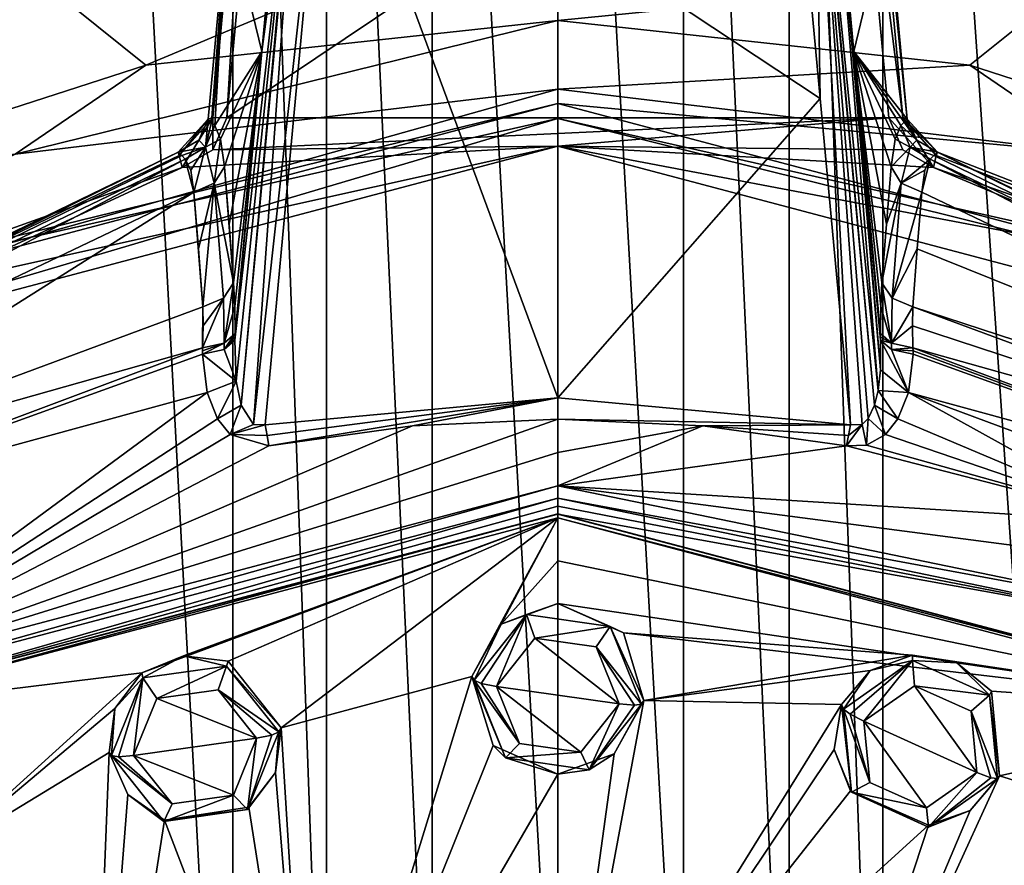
# Model space of a CAD drawing. Header units: metres. Extents: x -28 to 28, y -250 to 28.
# Tile 10 of 92: x -7 to 6, y -212 to -201. Entities that reach past the tile are written whole.
import ezdxf

# ---------------------------------------------------------------- set-up
doc = ezdxf.new("R2010")
doc.units = ezdxf.units.M
doc.layers.add('solid_10661053', color=7, linetype='CONTINUOUS')

msp = doc.modelspace()

# ---------------------------------------------------------------- linework, layer by layer
at = {"layer": 'solid_10661053'}
for points in [[(-7.088817, -200.077789, 180.056473), (-10.849114, -201.473907, 182.141556), (-10.525949, -106.285751, 167.717911)], [(-4.316979, -220.477905, 213.466492), (-7.850322, -154.513596, 203.585968), (-7.661971, -231.714767, 215.125275)], [(-4.316835, -182.994202, 207.864517), (-7.850322, -154.513596, 203.585968), (-4.316979, -220.477905, 213.466492)], [(4.317756, -162.126312, 204.744431), (7.662177, -231.715347, 215.122971), (7.850902, -154.513397, 203.583481)], [(4.317756, -162.126312, 204.744431), (4.317676, -182.994553, 207.86322), (7.662177, -231.715347, 215.122971)], [(-4.316835, -182.994202, 207.864517), (-4.316979, -220.477905, 213.466492), (-3.072014, -217.538681, 213.031876)], [(-3.072062, -185.932037, 208.308228), (-4.316835, -182.994202, 207.864517), (-3.072014, -217.538681, 213.031876)], [(4.317676, -182.994553, 207.86322), (3.072713, -185.932358, 208.307312), (4.317533, -220.478256, 213.465195)], [(4.317676, -182.994553, 207.86322), (4.317533, -220.478256, 213.465195), (7.662177, -231.715347, 215.122971)], [(-3.072062, -185.932037, 208.308228), (-3.072014, -217.538681, 213.031876), (-1.669998, -216.619736, 212.897812)], [(-1.669682, -186.850281, 208.448746), (-3.072062, -185.932037, 208.308228), (-1.669998, -216.619736, 212.897812)], [(3.072713, -185.932358, 208.307312), (1.670698, -186.850281, 208.448212), (3.07276, -217.539017, 213.03096)], [(3.072713, -185.932358, 208.307312), (3.07276, -217.539017, 213.03096), (4.317533, -220.478256, 213.465195)], [(-1.669682, -186.850281, 208.448746), (-1.669998, -216.619736, 212.897812), (0.000294, -216.293839, 212.850311)], [(-1.669682, -186.850281, 208.448746), (0.000294, -216.293839, 212.850311), (0.000406, -187.175751, 208.498596)], [(1.670698, -186.850281, 208.448212), (0.000406, -187.175751, 208.498596), (1.670381, -216.619736, 212.897293)], [(1.670698, -186.850281, 208.448212), (1.670381, -216.619736, 212.897293), (3.07276, -217.539017, 213.03096)], [(0.000406, -187.175751, 208.498596), (0.000294, -216.293839, 212.850311), (1.670381, -216.619736, 212.897293)], [(-4.582387, -202.072128, 174.898026), (-4.067564, -196.518875, 174.067993), (-4.128115, -196.542358, 173.873306)], [(-4.582387, -202.072128, 174.898026), (-4.395931, -202.076569, 174.983978), (-4.067564, -196.518875, 174.067993)], [(-4.582387, -202.072128, 174.898026), (-4.128115, -196.542358, 173.873306), (-4.385573, -199.318985, 174.288269)], [(-4.395931, -202.076569, 174.983978), (-3.881016, -196.523315, 174.154037), (-4.067564, -196.518875, 174.067993)], [(3.881015, -196.523315, 174.154037), (-3.881016, -196.523315, 174.154037), (-4.395931, -202.076569, 174.983978)], [(3.881015, -196.523315, 174.154037), (-4.395931, -202.076569, 174.983978), (4.39593, -202.076569, 174.983978)], [(4.067914, -196.518906, 174.067581), (3.881015, -196.523315, 174.154037), (4.582387, -202.072128, 174.898026)], [(3.881015, -196.523315, 174.154037), (4.39593, -202.076569, 174.983978), (4.582387, -202.072128, 174.898026)], [(4.067914, -196.518906, 174.067581), (4.64303, -202.095612, 174.703232), (4.385572, -199.318985, 174.288269)], [(4.067914, -196.518906, 174.067581), (4.582387, -202.072128, 174.898026), (4.64303, -202.095612, 174.703232)], [(-3.576715, -197.363586, 169.3647), (-3.932236, -201.197815, 169.937729), (-4.385573, -199.318985, 174.288269)], [(-3.424735, -197.422058, 169.067825), (-3.932236, -201.197815, 169.937729), (-3.576715, -197.363586, 169.3647)], [(4.253992, -205.702698, 170.374619), (3.424746, -197.422043, 169.067841), (3.576715, -197.363586, 169.3647)], [(3.932236, -201.197815, 169.937729), (3.576715, -197.363586, 169.3647), (4.385572, -199.318985, 174.288269)], [(4.285846, -205.424896, 170.4328), (3.576715, -197.363586, 169.3647), (3.932236, -201.197815, 169.937729)], [(4.285846, -205.424896, 170.4328), (4.253992, -205.702698, 170.374619), (3.576715, -197.363586, 169.3647)], [(-3.424735, -197.422058, 169.067825), (-4.287757, -205.032028, 170.510757), (-3.932236, -201.197815, 169.937729)], [(-4.272535, -205.575684, 170.401672), (-4.287757, -205.032028, 170.510757), (-3.424735, -197.422058, 169.067825)], [(-4.272535, -205.575684, 170.401672), (-3.424735, -197.422058, 169.067825), (-4.206909, -205.896637, 170.330994)], [(-4.206909, -205.896637, 170.330994), (-3.424735, -197.422058, 169.067825), (-3.412436, -197.424835, 169.056824)], [(-4.206909, -205.896637, 170.330994), (-3.412436, -197.424835, 169.056824), (-4.043349, -206.152267, 170.259171)], [(-4.043349, -206.152267, 170.259171), (-3.412436, -197.424835, 169.056824), (-3.082515, -197.473312, 168.937149)], [(-4.043349, -206.152267, 170.259171), (-3.082515, -197.473312, 168.937149), (-3.887699, -206.157043, 170.23494)], [(0, -205.7966, 170.181076), (-3.887699, -206.157043, 170.23494), (-3.082515, -197.473312, 168.937149)], [(3.485564, -201.820114, 169.586792), (0, -205.7966, 170.181076), (-3.082515, -197.473312, 168.937149)], [(3.082515, -197.473312, 168.937149), (3.485564, -201.820114, 169.586792), (-3.082515, -197.473312, 168.937149)], [(3.412436, -197.424835, 169.056824), (3.485564, -201.820114, 169.586792), (3.082515, -197.473312, 168.937149)], [(4.206936, -205.896515, 170.331009), (3.412436, -197.424835, 169.056824), (3.424746, -197.422043, 169.067841)], [(3.412436, -197.424835, 169.056824), (3.8877, -206.157043, 170.23494), (3.485564, -201.820114, 169.586792)], [(4.043891, -206.151962, 170.259308), (3.8877, -206.157043, 170.23494), (3.412436, -197.424835, 169.056824)], [(4.124547, -206.072769, 170.28595), (4.043891, -206.151962, 170.259308), (3.412436, -197.424835, 169.056824)], [(4.206936, -205.896515, 170.331009), (4.124547, -206.072769, 170.28595), (3.412436, -197.424835, 169.056824)], [(4.253992, -205.702698, 170.374619), (4.206936, -205.896515, 170.331009), (3.424746, -197.422043, 169.067841)], [(-5.473919, -201.377792, 179.006866), (-7.088817, -200.077789, 180.056473), (0.000004, -199.084442, 178.581223)], [(-5.473919, -201.377792, 179.006866), (0.000004, -199.084442, 178.581223), (0.000001, -200.784317, 178.161392)], [(0.000001, -200.784317, 178.161392), (0.000004, -199.084442, 178.581223), (7.089748, -200.078171, 180.056885)], [(-4.600203, -202.136993, 174.365036), (-4.64303, -202.095612, 174.703247), (-4.385573, -199.318985, 174.288269)], [(-4.582387, -202.072128, 174.898026), (-4.385573, -199.318985, 174.288269), (-4.64303, -202.095612, 174.703247)], [(-4.600203, -202.136993, 174.365036), (-4.385573, -199.318985, 174.288269), (-4.55714, -202.178513, 174.025024)], [(-3.932236, -201.197815, 169.937729), (-4.55714, -202.178513, 174.025024), (-4.385573, -199.318985, 174.288269)], [(3.932236, -201.197815, 169.937729), (4.385572, -199.318985, 174.288269), (4.64303, -202.095612, 174.703232)], [(-10.419688, -202.9758, 181.317551), (-10.849114, -201.473907, 182.141556), (-7.088817, -200.077789, 180.056473)], [(-5.473919, -201.377792, 179.006866), (-10.419688, -202.9758, 181.317551), (-7.088817, -200.077789, 180.056473)], [(5.473251, -201.37767, 179.006622), (0.000001, -200.784317, 178.161392), (7.089748, -200.078171, 180.056885)], [(10.419362, -202.975647, 181.317352), (5.473251, -201.37767, 179.006622), (7.089748, -200.078171, 180.056885)], [(-7.206591, -202.561935, 178.270538), (0.000001, -200.784317, 178.161392), (0, -201.696091, 176.66629)], [(-7.206591, -202.561935, 178.270538), (-5.473919, -201.377792, 179.006866), (0.000001, -200.784317, 178.161392)], [(5.473251, -201.37767, 179.006622), (0, -201.696091, 176.66629), (0.000001, -200.784317, 178.161392)], [(-3.932236, -201.197815, 169.937729), (-4.479752, -202.362244, 173.355621), (-4.55714, -202.178513, 174.025024)], [(-3.932236, -201.197815, 169.937729), (-4.427001, -202.729828, 172.769714), (-4.479752, -202.362244, 173.355621)], [(-3.932236, -201.197815, 169.937729), (-4.36448, -203.489044, 171.902252), (-4.427001, -202.729828, 172.769714)], [(-3.932236, -201.197815, 169.937729), (-4.306392, -204.270416, 171.055618), (-4.36448, -203.489044, 171.902252)], [(-3.932236, -201.197815, 169.937729), (-4.291461, -204.583069, 170.778229), (-4.306392, -204.270416, 171.055618)], [(-3.932236, -201.197815, 169.937729), (-4.287388, -204.943832, 170.555206), (-4.291461, -204.583069, 170.778229)], [(-3.932236, -201.197815, 169.937729), (-4.287757, -205.032028, 170.510757), (-4.287568, -204.988113, 170.532837)], [(-3.932236, -201.197815, 169.937729), (-4.287568, -204.988113, 170.532837), (-4.287388, -204.943832, 170.555206)], [(3.932236, -201.197815, 169.937729), (4.306387, -204.270416, 171.055588), (4.291447, -204.583588, 170.777832)], [(3.932236, -201.197815, 169.937729), (4.364499, -203.488815, 171.902512), (4.306387, -204.270416, 171.055588)], [(3.932236, -201.197815, 169.937729), (4.291447, -204.583588, 170.777832), (4.287393, -204.943848, 170.555237)], [(3.932236, -201.197815, 169.937729), (4.287393, -204.943848, 170.555237), (4.287565, -204.987625, 170.533096)], [(3.932236, -201.197815, 169.937729), (4.427002, -202.729828, 172.76973), (4.364499, -203.488815, 171.902512)], [(3.932236, -201.197815, 169.937729), (4.479736, -202.362305, 173.355484), (4.427002, -202.729828, 172.76973)], [(3.932236, -201.197815, 169.937729), (4.55714, -202.178513, 174.025024), (4.479736, -202.362305, 173.355484)], [(3.932236, -201.197815, 169.937729), (4.64303, -202.095612, 174.703232), (4.600203, -202.136993, 174.365036)], [(4.600203, -202.136993, 174.365036), (4.55714, -202.178513, 174.025024), (3.932236, -201.197815, 169.937729)], [(3.932236, -201.197815, 169.937729), (4.287565, -204.987625, 170.533096), (4.287757, -205.032028, 170.510757)], [(4.285846, -205.424896, 170.4328), (3.932236, -201.197815, 169.937729), (4.287757, -205.032028, 170.510757)], [(-7.206591, -202.561935, 178.270538), (-10.419688, -202.9758, 181.317551), (-5.473919, -201.377792, 179.006866)], [(5.473251, -201.37767, 179.006622), (7.206366, -202.561874, 178.270462), (0, -201.696091, 176.66629)], [(10.419362, -202.975647, 181.317352), (7.206366, -202.561874, 178.270462), (5.473251, -201.37767, 179.006622)], [(0, -201.696091, 176.66629), (0, -201.887634, 175.456879), (-12.002163, -205.068283, 175.932236)], [(-7.206591, -202.561935, 178.270538), (0, -201.696091, 176.66629), (-12.002163, -205.068283, 175.932236)], [(7.206366, -202.561874, 178.270462), (0, -201.887634, 175.456879), (0, -201.696091, 176.66629)], [(-12.002163, -205.068283, 175.932236), (0, -201.887634, 175.456879), (-10.350883, -204.422394, 175.481079)], [(0, -201.887634, 175.456879), (0, -202.085831, 175.131882), (-10.350883, -204.422394, 175.481079)], [(3.485564, -201.820114, 169.586792), (3.8877, -206.157043, 170.23494), (0, -205.7966, 170.181076)], [(12.002163, -205.068283, 175.932236), (0, -202.085831, 175.131882), (0, -201.887634, 175.456879)], [(7.206366, -202.561874, 178.270462), (12.002163, -205.068283, 175.932236), (0, -201.887634, 175.456879)], [(-5.028262, -202.576859, 174.984711), (-4.582387, -202.072128, 174.898026), (-4.64303, -202.095612, 174.703247)], [(-4.991112, -202.736969, 175.082672), (-4.582387, -202.072128, 174.898026), (-5.028262, -202.576859, 174.984711)], [(-4.58251, -202.50148, 175.047485), (-4.582387, -202.072128, 174.898026), (-4.991112, -202.736969, 175.082672)], [(-4.58251, -202.50148, 175.047485), (-4.395931, -202.076569, 174.983978), (-4.582387, -202.072128, 174.898026)], [(4.991112, -202.736969, 175.082672), (4.582387, -202.072128, 174.898026), (4.39593, -202.076569, 174.983978)], [(5.04365, -202.532196, 174.799286), (4.64303, -202.095612, 174.703232), (4.582387, -202.072128, 174.898026)], [(5.028262, -202.576859, 174.984711), (5.04365, -202.532196, 174.799286), (4.582387, -202.072128, 174.898026)], [(4.991112, -202.736969, 175.082672), (5.028262, -202.576859, 174.984711), (4.582387, -202.072128, 174.898026)], [(0, -202.085831, 175.131882), (0, -202.455383, 175.040588), (-11.751479, -205.569382, 175.505981)], [(-10.350883, -204.422394, 175.481079), (0, -202.085831, 175.131882), (-11.751479, -205.569382, 175.505981)], [(-5.028262, -202.576859, 174.984711), (-4.64303, -202.095612, 174.703247), (-5.04365, -202.532196, 174.799286)], [(-4.768147, -202.376755, 174.756821), (-5.04365, -202.532196, 174.799286), (-4.64303, -202.095612, 174.703247)], [(-4.768147, -202.376755, 174.756821), (-4.64303, -202.095612, 174.703247), (-4.679848, -202.465942, 174.044693)], [(-4.600203, -202.136993, 174.365036), (-4.679848, -202.465942, 174.044693), (-4.64303, -202.095612, 174.703247)], [(-4.600203, -202.136993, 174.365036), (-4.55714, -202.178513, 174.025024), (-4.679848, -202.465942, 174.044693)], [(-4.679848, -202.465942, 174.044693), (-4.55714, -202.178513, 174.025024), (-4.479752, -202.362244, 173.355621)], [(-4.58251, -202.50148, 175.047485), (0, -202.455383, 175.040588), (4.39593, -202.076569, 174.983978)], [(-4.58251, -202.50148, 175.047485), (4.39593, -202.076569, 174.983978), (-4.395931, -202.076569, 174.983978)], [(4.582425, -202.501389, 175.04747), (4.39593, -202.076569, 174.983978), (0, -202.455383, 175.040588)], [(10.350883, -204.422394, 175.481079), (0, -202.455383, 175.040588), (0, -202.085831, 175.131882)], [(12.002163, -205.068283, 175.932236), (10.350883, -204.422394, 175.481079), (0, -202.085831, 175.131882)], [(4.582425, -202.501389, 175.04747), (4.991112, -202.736969, 175.082672), (4.39593, -202.076569, 174.983978)], [(4.479736, -202.362305, 173.355484), (4.55714, -202.178513, 174.025024), (4.679828, -202.465942, 174.044693)], [(4.767986, -202.376572, 174.75679), (4.55714, -202.178513, 174.025024), (4.600203, -202.136993, 174.365036)], [(4.767986, -202.376572, 174.75679), (4.679828, -202.465942, 174.044693), (4.55714, -202.178513, 174.025024)], [(4.767986, -202.376572, 174.75679), (4.600203, -202.136993, 174.365036), (4.64303, -202.095612, 174.703232)], [(4.767986, -202.376572, 174.75679), (4.64303, -202.095612, 174.703232), (5.04365, -202.532196, 174.799286)], [(-11.041023, -204.904968, 175.406677), (-11.751479, -205.569382, 175.505981), (0, -202.455383, 175.040588)], [(-11.041023, -204.904968, 175.406677), (0, -202.455383, 175.040588), (-4.991112, -202.736969, 175.082672)], [(-4.768147, -202.376755, 174.756821), (-4.679848, -202.465942, 174.044693), (-5.04365, -202.532196, 174.799286)], [(-4.58251, -202.50148, 175.047485), (-4.991112, -202.736969, 175.082672), (0, -202.455383, 175.040588)], [(-4.679848, -202.465942, 174.044693), (-4.479752, -202.362244, 173.355621), (-4.562531, -202.945663, 172.943649)], [(-4.479752, -202.362244, 173.355621), (-4.427001, -202.729828, 172.769714), (-4.562531, -202.945663, 172.943649)], [(10.350883, -204.422394, 175.481079), (11.75148, -205.569382, 175.505981), (0, -202.455383, 175.040588)], [(4.991112, -202.736969, 175.082672), (0, -202.455383, 175.040588), (11.75148, -205.569382, 175.505981)], [(4.582425, -202.501389, 175.04747), (0, -202.455383, 175.040588), (4.991112, -202.736969, 175.082672)], [(4.479736, -202.362305, 173.355484), (4.679828, -202.465942, 174.044693), (4.427002, -202.729828, 172.76973)], [(4.767986, -202.376572, 174.75679), (5.04365, -202.532196, 174.799286), (4.679828, -202.465942, 174.044693)], [(-15.461974, -207.584549, 175.554367), (-5.04365, -202.532196, 174.799286), (-15.396385, -207.644562, 174.780319)], [(-5.028262, -202.576859, 174.984711), (-5.04365, -202.532196, 174.799286), (-15.461974, -207.584549, 175.554367)], [(-4.991112, -202.736969, 175.082672), (-5.028262, -202.576859, 174.984711), (-15.461974, -207.584549, 175.554367)], [(-5.04365, -202.532196, 174.799286), (-4.995838, -202.579468, 174.413773), (-15.396385, -207.644562, 174.780319)], [(-4.995838, -202.579468, 174.413773), (-4.948251, -202.626572, 174.03038), (-15.396385, -207.644562, 174.780319)], [(-4.995838, -202.579468, 174.413773), (-5.04365, -202.532196, 174.799286), (-4.679848, -202.465942, 174.044693)], [(-4.679848, -202.465942, 174.044693), (-4.948251, -202.626572, 174.03038), (-4.995838, -202.579468, 174.413773)], [(-4.679848, -202.465942, 174.044693), (-4.875924, -202.771667, 173.493973), (-4.948251, -202.626572, 174.03038)], [(-4.679848, -202.465942, 174.044693), (-4.834646, -203.065674, 173.025833), (-4.875924, -202.771667, 173.493973)], [(-4.679848, -202.465942, 174.044693), (-4.562531, -202.945663, 172.943649), (-4.834646, -203.065674, 173.025833)], [(4.679828, -202.465942, 174.044693), (4.562531, -202.945663, 172.943649), (4.427002, -202.729828, 172.76973)], [(4.679828, -202.465942, 174.044693), (4.948251, -202.626572, 174.03038), (4.562531, -202.945663, 172.943649)], [(4.679828, -202.465942, 174.044693), (5.04365, -202.532196, 174.799286), (4.995838, -202.579468, 174.413773)], [(4.995838, -202.579468, 174.413773), (4.948251, -202.626572, 174.03038), (4.679828, -202.465942, 174.044693)], [(4.995838, -202.579468, 174.413773), (15.399722, -207.647324, 174.780731), (4.948251, -202.626572, 174.03038)], [(10.811853, -204.787521, 175.38913), (5.028262, -202.576859, 174.984711), (4.991112, -202.736969, 175.082672)], [(4.995838, -202.579468, 174.413773), (5.04365, -202.532196, 174.799286), (15.399722, -207.647324, 174.780731)], [(10.811853, -204.787521, 175.38913), (5.04365, -202.532196, 174.799286), (5.028262, -202.576859, 174.984711)], [(15.461974, -207.584549, 175.554367), (15.399722, -207.647324, 174.780731), (5.04365, -202.532196, 174.799286)], [(10.811853, -204.787521, 175.38913), (15.461974, -207.584549, 175.554367), (5.04365, -202.532196, 174.799286)], [(-15.396385, -207.644562, 174.780319), (-4.948251, -202.626572, 174.03038), (-15.168591, -208.003326, 173.763779)], [(-4.948251, -202.626572, 174.03038), (-4.834646, -203.065674, 173.025833), (-15.168591, -208.003326, 173.763779)], [(-4.948251, -202.626572, 174.03038), (-4.875924, -202.771667, 173.493973), (-4.834646, -203.065674, 173.025833)], [(4.87591, -202.771729, 173.493851), (4.562531, -202.945663, 172.943649), (4.948251, -202.626572, 174.03038)], [(4.948251, -202.626572, 174.03038), (15.175233, -208.008789, 173.764603), (4.834646, -203.065674, 173.025833)], [(4.87591, -202.771729, 173.493851), (4.948251, -202.626572, 174.03038), (4.834646, -203.065674, 173.025833)], [(15.399722, -207.647324, 174.780731), (15.175233, -208.008789, 173.764603), (4.948251, -202.626572, 174.03038)], [(-11.041023, -204.904968, 175.406677), (-4.991112, -202.736969, 175.082672), (-15.461974, -207.584549, 175.554367)], [(-4.562531, -202.945663, 172.943649), (-4.427001, -202.729828, 172.769714), (-4.306392, -204.270416, 171.055618)], [(-4.427001, -202.729828, 172.769714), (-4.36448, -203.489044, 171.902252), (-4.306392, -204.270416, 171.055618)], [(4.364499, -203.488815, 171.902512), (4.427002, -202.729828, 172.76973), (4.562531, -202.945663, 172.943649)], [(4.87591, -202.771729, 173.493851), (4.834646, -203.065674, 173.025833), (4.562531, -202.945663, 172.943649)], [(10.811853, -204.787521, 175.38913), (4.991112, -202.736969, 175.082672), (11.75148, -205.569382, 175.505981)], [(-4.562531, -202.945663, 172.943649), (-4.772362, -203.816544, 172.16777), (-4.834646, -203.065674, 173.025833)], [(-4.562531, -202.945663, 172.943649), (-4.714407, -204.589218, 171.33046), (-4.772362, -203.816544, 172.16777)], [(-4.562531, -202.945663, 172.943649), (-4.442393, -204.475555, 171.240921), (-4.714407, -204.589218, 171.33046)], [(-4.562531, -202.945663, 172.943649), (-4.306392, -204.270416, 171.055618), (-4.442393, -204.475555, 171.240921)], [(4.562531, -202.945663, 172.943649), (4.442371, -204.47554, 171.240906), (4.306387, -204.270416, 171.055588)], [(4.364499, -203.488815, 171.902512), (4.562531, -202.945663, 172.943649), (4.306387, -204.270416, 171.055588)], [(4.562531, -202.945663, 172.943649), (4.834646, -203.065674, 173.025833), (4.442371, -204.47554, 171.240906)], [(-10.864888, -206.868378, 171.671082), (-15.168591, -208.003326, 173.763779), (-4.834646, -203.065674, 173.025833)], [(-10.864888, -206.868378, 171.671082), (-4.834646, -203.065674, 173.025833), (-4.714407, -204.589218, 171.33046)], [(-4.834646, -203.065674, 173.025833), (-4.772362, -203.816544, 172.16777), (-4.714407, -204.589218, 171.33046)], [(4.442371, -204.47554, 171.240906), (4.834646, -203.065674, 173.025833), (4.772361, -203.816559, 172.167755)], [(4.772361, -203.816559, 172.167755), (4.834646, -203.065674, 173.025833), (15.175233, -208.008789, 173.764603)], [(4.442371, -204.47554, 171.240906), (4.772361, -203.816559, 172.167755), (4.714408, -204.589218, 171.33046)], [(4.714408, -204.589218, 171.33046), (4.772361, -203.816559, 172.167755), (15.175233, -208.008789, 173.764603)], [(-4.432642, -205.07074, 170.807236), (-4.442393, -204.475555, 171.240921), (-4.306392, -204.270416, 171.055618)], [(-4.291461, -204.583069, 170.778229), (-4.432642, -205.07074, 170.807236), (-4.306392, -204.270416, 171.055618)], [(4.432636, -205.070724, 170.807236), (4.291447, -204.583588, 170.777832), (4.306387, -204.270416, 171.055588)], [(4.432636, -205.070724, 170.807236), (4.306387, -204.270416, 171.055588), (4.442371, -204.47554, 171.240906)], [(-4.432642, -205.07074, 170.807236), (-4.718494, -205.13208, 170.930756), (-4.442393, -204.475555, 171.240921)], [(-4.709955, -204.8405, 171.1091), (-4.442393, -204.475555, 171.240921), (-4.718494, -205.13208, 170.930756)], [(-4.709955, -204.8405, 171.1091), (-4.714407, -204.589218, 171.33046), (-4.442393, -204.475555, 171.240921)], [(4.432636, -205.070724, 170.807236), (4.442371, -204.47554, 171.240906), (4.714408, -204.589218, 171.33046)], [(-4.718494, -205.13208, 170.930756), (-10.864888, -206.868378, 171.671082), (-4.714407, -204.589218, 171.33046)], [(-4.709955, -204.8405, 171.1091), (-4.718494, -205.13208, 170.930756), (-4.714407, -204.589218, 171.33046)], [(-4.291461, -204.583069, 170.778229), (-4.287388, -204.943832, 170.555206), (-4.432642, -205.07074, 170.807236)], [(4.432636, -205.070724, 170.807236), (4.287393, -204.943848, 170.555237), (4.291447, -204.583588, 170.777832)], [(4.432636, -205.070724, 170.807236), (4.714408, -204.589218, 171.33046), (4.709955, -204.8405, 171.1091)], [(4.709955, -204.8405, 171.1091), (4.714408, -204.589218, 171.33046), (10.837114, -206.853195, 171.668808)], [(10.837114, -206.853195, 171.668808), (4.714408, -204.589218, 171.33046), (15.175233, -208.008789, 173.764603)], [(-4.433017, -205.158157, 170.763184), (-4.432642, -205.07074, 170.807236), (-4.287388, -204.943832, 170.555206)], [(-4.433017, -205.158157, 170.763184), (-4.287388, -204.943832, 170.555206), (-4.287568, -204.988113, 170.532837)], [(4.287565, -204.987625, 170.533096), (4.287393, -204.943848, 170.555237), (4.432636, -205.070724, 170.807236)], [(4.432636, -205.070724, 170.807236), (4.709955, -204.8405, 171.1091), (4.718494, -205.13208, 170.930756)], [(4.718494, -205.13208, 170.930756), (4.709955, -204.8405, 171.1091), (10.837114, -206.853195, 171.668808)], [(-4.719082, -205.219254, 170.886841), (-4.432642, -205.07074, 170.807236), (-4.433017, -205.158157, 170.763184)], [(-4.718651, -205.174744, 170.90921), (-4.432642, -205.07074, 170.807236), (-4.719082, -205.219254, 170.886841)], [(-4.718651, -205.174744, 170.90921), (-4.718494, -205.13208, 170.930756), (-4.432642, -205.07074, 170.807236)], [(-4.433017, -205.158157, 170.763184), (-4.287568, -204.988113, 170.532837), (-4.287757, -205.032028, 170.510757)], [(-4.433017, -205.158157, 170.763184), (-4.287757, -205.032028, 170.510757), (-4.272535, -205.575684, 170.401672)], [(4.285846, -205.424896, 170.4328), (4.287757, -205.032028, 170.510757), (4.659072, -205.72818, 170.627792)], [(4.287757, -205.032028, 170.510757), (4.287565, -204.987625, 170.533096), (4.432636, -205.070724, 170.807236)], [(4.433017, -205.158157, 170.763184), (4.287757, -205.032028, 170.510757), (4.432636, -205.070724, 170.807236)], [(4.433017, -205.158157, 170.763184), (4.659072, -205.72818, 170.627792), (4.287757, -205.032028, 170.510757)], [(4.433017, -205.158157, 170.763184), (4.432636, -205.070724, 170.807236), (4.718494, -205.13208, 170.930756)], [(-10.704821, -207.377991, 171.266403), (-10.864888, -206.868378, 171.671082), (-4.718494, -205.13208, 170.930756)], [(-4.719082, -205.219254, 170.886841), (-10.704821, -207.377991, 171.266403), (-4.718494, -205.13208, 170.930756)], [(-4.718651, -205.174744, 170.90921), (-4.719082, -205.219254, 170.886841), (-4.718494, -205.13208, 170.930756)], [(-4.719082, -205.219254, 170.886841), (-4.433017, -205.158157, 170.763184), (-4.272535, -205.575684, 170.401672)], [(4.433017, -205.158157, 170.763184), (4.718494, -205.13208, 170.930756), (4.718655, -205.175705, 170.908722)], [(4.433017, -205.158157, 170.763184), (4.718655, -205.175705, 170.908722), (4.719082, -205.219254, 170.886841)], [(4.433017, -205.158157, 170.763184), (4.719082, -205.219254, 170.886841), (4.659072, -205.72818, 170.627792)], [(10.704909, -207.378036, 171.266403), (4.718494, -205.13208, 170.930756), (10.837114, -206.853195, 171.668808)], [(4.718655, -205.175705, 170.908722), (4.718494, -205.13208, 170.930756), (10.704909, -207.378036, 171.266403)], [(4.719082, -205.219254, 170.886841), (4.718655, -205.175705, 170.908722), (10.704909, -207.378036, 171.266403)], [(-4.659352, -205.727097, 170.628357), (-10.704821, -207.377991, 171.266403), (-4.719082, -205.219254, 170.886841)], [(-4.659352, -205.727097, 170.628357), (-4.719082, -205.219254, 170.886841), (-4.272535, -205.575684, 170.401672)], [(4.659072, -205.72818, 170.627792), (4.719082, -205.219254, 170.886841), (10.704909, -207.378036, 171.266403)], [(4.285846, -205.424896, 170.4328), (4.659072, -205.72818, 170.627792), (4.253992, -205.702698, 170.374619)], [(-4.518836, -206.077438, 170.442719), (-4.659352, -205.727097, 170.628357), (-4.272535, -205.575684, 170.401672)], [(-4.518836, -206.077438, 170.442719), (-4.272535, -205.575684, 170.401672), (-4.206909, -205.896637, 170.330994)], [(-9.91052, -209.595474, 170.136902), (-10.704821, -207.377991, 171.266403), (-4.659352, -205.727097, 170.628357)], [(-9.91052, -209.595474, 170.136902), (-4.659352, -205.727097, 170.628357), (-4.518836, -206.077438, 170.442719)], [(4.253992, -205.702698, 170.374619), (4.519106, -206.076965, 170.442963), (4.206936, -205.896515, 170.331009)], [(4.253992, -205.702698, 170.374619), (4.659072, -205.72818, 170.627792), (4.519106, -206.076965, 170.442963)], [(7.774117, -207.456177, 170.41893), (4.519106, -206.076965, 170.442963), (4.659072, -205.72818, 170.627792)], [(7.958517, -206.955658, 170.680099), (4.659072, -205.72818, 170.627792), (10.704909, -207.378036, 171.266403)], [(7.958517, -206.955658, 170.680099), (7.774117, -207.456177, 170.41893), (4.659072, -205.72818, 170.627792)], [(-3.861063, -206.299423, 170.235016), (-3.887699, -206.157043, 170.23494), (0, -205.7966, 170.181076)], [(-3.836663, -206.43605, 170.193573), (-3.861063, -206.299423, 170.235016), (0, -205.7966, 170.181076)], [(-1.927869, -206.169571, 170.153748), (-3.836663, -206.43605, 170.193573), (0, -205.7966, 170.181076)], [(0, -206.080338, 170.140411), (-1.927869, -206.169571, 170.153748), (0, -205.7966, 170.181076)], [(0, -206.080338, 170.140411), (0, -205.7966, 170.181076), (3.8877, -206.157043, 170.23494)], [(-4.353871, -206.284836, 170.324875), (-4.518836, -206.077438, 170.442719), (-4.206909, -205.896637, 170.330994)], [(-4.353871, -206.284836, 170.324875), (-4.206909, -205.896637, 170.330994), (-4.043349, -206.152267, 170.259171)], [(4.206936, -205.896515, 170.331009), (4.35411, -206.284592, 170.325027), (4.124547, -206.072769, 170.28595)], [(4.206936, -205.896515, 170.331009), (4.519106, -206.076965, 170.442963), (4.35411, -206.284592, 170.325027)], [(-9.91052, -209.595474, 170.136902), (-4.518836, -206.077438, 170.442719), (-4.353871, -206.284836, 170.324875)], [(-9.91052, -209.595474, 170.136902), (-1.927869, -206.169571, 170.153748), (0, -206.080338, 170.140411)], [(-0.000182, -206.523529, 169.93927), (-9.91052, -209.595474, 170.136902), (0, -206.080338, 170.140411)], [(-0.000182, -206.523529, 169.93927), (0, -206.080338, 170.140411), (1.927867, -206.169571, 170.153748)], [(1.927867, -206.169571, 170.153748), (0, -206.080338, 170.140411), (3.8877, -206.157043, 170.23494)], [(4.124547, -206.072769, 170.28595), (4.101783, -206.427017, 170.228577), (4.043891, -206.151962, 170.259308)], [(4.124547, -206.072769, 170.28595), (4.35411, -206.284592, 170.325027), (4.101783, -206.427017, 170.228577)], [(7.774117, -207.456177, 170.41893), (4.35411, -206.284592, 170.325027), (4.519106, -206.076965, 170.442963)], [(-9.91052, -209.595474, 170.136902), (-3.836663, -206.43605, 170.193573), (-1.927869, -206.169571, 170.153748)], [(-4.353871, -206.284836, 170.324875), (-4.043349, -206.152267, 170.259171), (-3.887699, -206.157043, 170.23494)], [(-4.353871, -206.284836, 170.324875), (-3.887699, -206.157043, 170.23494), (-3.861063, -206.299423, 170.235016)], [(-0.000182, -206.523529, 169.93927), (1.927867, -206.169571, 170.153748), (-0.000178, -206.969452, 169.744415)], [(-0.000178, -206.969452, 169.744415), (1.927867, -206.169571, 170.153748), (3.836663, -206.43605, 170.193573)], [(3.861063, -206.299423, 170.235016), (1.927867, -206.169571, 170.153748), (3.8877, -206.157043, 170.23494)], [(3.861063, -206.299423, 170.235016), (3.836663, -206.43605, 170.193573), (1.927867, -206.169571, 170.153748)], [(4.043891, -206.151962, 170.259308), (3.836663, -206.43605, 170.193573), (3.861063, -206.299423, 170.235016)], [(4.043891, -206.151962, 170.259308), (4.101783, -206.427017, 170.228577), (3.836663, -206.43605, 170.193573)], [(4.043891, -206.151962, 170.259308), (3.861063, -206.299423, 170.235016), (3.8877, -206.157043, 170.23494)], [(-9.91052, -209.595474, 170.136902), (-4.353871, -206.284836, 170.324875), (-3.836663, -206.43605, 170.193573)], [(-4.353871, -206.284836, 170.324875), (-3.861063, -206.299423, 170.235016), (-3.836663, -206.43605, 170.193573)], [(7.774117, -207.456177, 170.41893), (4.101783, -206.427017, 170.228577), (4.35411, -206.284592, 170.325027)], [(7.774117, -207.456177, 170.41893), (-0.000178, -206.969452, 169.744415), (3.836663, -206.43605, 170.193573)], [(7.774117, -207.456177, 170.41893), (3.836663, -206.43605, 170.193573), (4.101783, -206.427017, 170.228577)], [(-0.000182, -206.523529, 169.93927), (-0.000178, -206.969452, 169.744415), (-9.91052, -209.595474, 170.136902)], [(-9.831043, -209.737167, 170.112823), (-9.91052, -209.595474, 170.136902), (-0.000178, -206.969452, 169.744415)], [(0, -207.132294, 169.723526), (-9.831043, -209.737167, 170.112823), (-0.000178, -206.969452, 169.744415)], [(7.906024, -208.596176, 169.987564), (0, -207.132294, 169.723526), (-0.000178, -206.969452, 169.744415)], [(7.587656, -207.960449, 170.166977), (7.906024, -208.596176, 169.987564), (-0.000178, -206.969452, 169.744415)], [(7.774117, -207.456177, 170.41893), (7.587656, -207.960449, 170.166977), (-0.000178, -206.969452, 169.744415)], [(-9.724553, -209.921494, 170.141022), (-9.831043, -209.737167, 170.112823), (0, -207.132294, 169.723526)], [(-0.000176, -207.23851, 169.739624), (-9.724553, -209.921494, 170.141022), (0, -207.132294, 169.723526)], [(-0.000176, -207.23851, 169.739624), (0, -207.132294, 169.723526), (7.911105, -208.775543, 169.969101)], [(7.906024, -208.596176, 169.987564), (7.911105, -208.775543, 169.969101), (0, -207.132294, 169.723526)], [(-0.000176, -207.23851, 169.739624), (0, -207.344559, 169.755905), (-9.724553, -209.921494, 170.141022)], [(-0.000176, -207.23851, 169.739624), (7.911105, -208.775543, 169.969101), (0, -207.344559, 169.755905)], [(-9.724941, -209.917847, 170.166885), (0, -207.344559, 169.755905), (0, -207.340698, 169.781723)], [(-9.70011, -209.964737, 170.14679), (-9.724941, -209.917847, 170.166885), (0, -207.340698, 169.781723)], [(-9.724941, -209.917847, 170.166885), (-9.724553, -209.921494, 170.141022), (0, -207.344559, 169.755905)], [(-9.70011, -209.964737, 170.14679), (0, -207.340698, 169.781723), (-0.000175, -207.394165, 169.762589)], [(-5.524297, -209.454224, 170.090149), (-9.70011, -209.964737, 170.14679), (-0.000175, -207.394165, 169.762589)], [(-4.97346, -209.22464, 170.054199), (-5.524297, -209.454224, 170.090149), (-0.000175, -207.394165, 169.762589)], [(-4.380187, -209.297928, 170.071274), (-4.97346, -209.22464, 170.054199), (-0.000175, -207.394165, 169.762589)], [(-4.380187, -209.297928, 170.071274), (-0.000175, -207.394165, 169.762589), (-3.67524, -210.182114, 170.242722)], [(-3.67524, -210.182114, 170.242722), (-0.000175, -207.394165, 169.762589), (-1.140094, -209.499481, 170.126343)], [(-0.000175, -207.394165, 169.762589), (-0.752527, -208.805267, 169.998444), (-1.140094, -209.499481, 170.126343)], [(-0.000175, -207.394165, 169.762589), (-0.000169, -207.962189, 169.853577), (-0.752527, -208.805267, 169.998444)], [(-0.000175, -207.394165, 169.762589), (0, -207.340698, 169.781723), (9.724941, -209.917847, 170.166885)], [(9.70011, -209.964737, 170.14679), (-0.000175, -207.394165, 169.762589), (9.724941, -209.917847, 170.166885)], [(9.70011, -209.964737, 170.14679), (-0.000169, -207.962189, 169.853577), (-0.000175, -207.394165, 169.762589)], [(0, -207.340698, 169.781723), (0, -207.344559, 169.755905), (9.724553, -209.921494, 170.141022)], [(9.724941, -209.917847, 170.166885), (0, -207.340698, 169.781723), (9.724553, -209.921494, 170.141022)], [(9.724553, -209.921494, 170.141022), (0, -207.344559, 169.755905), (7.911105, -208.775543, 169.969101)], [(-0.000169, -207.962189, 169.853577), (0, -208.529236, 169.949966), (-0.752527, -208.805267, 169.998444)], [(9.70011, -209.964737, 170.14679), (0, -208.529236, 169.949966), (-0.000169, -207.962189, 169.853577)], [(-0.417191, -208.677689, 169.675217), (-0.752527, -208.805267, 169.998444), (0, -208.529236, 169.949966)], [(0.695328, -208.835876, 169.698868), (-0.417191, -208.677689, 169.675217), (0, -208.529236, 169.949966)], [(0.872429, -208.922195, 170.019363), (0, -208.529236, 169.949966), (9.70011, -209.964737, 170.14679)], [(0.695328, -208.835876, 169.698868), (0, -208.529236, 169.949966), (0.872429, -208.922195, 170.019363)], [(-0.417191, -208.677689, 169.675217), (-1.111976, -209.551468, 169.805817), (-0.752527, -208.805267, 169.998444)], [(-1.016774, -209.593842, 169.614944), (-1.111976, -209.551468, 169.805817), (-0.417191, -208.677689, 169.675217)], [(-1.016774, -209.593842, 169.614944), (-0.417191, -208.677689, 169.675217), (-0.81616, -209.634018, 169.54126)], [(-0.306274, -208.99263, 169.445404), (-0.81616, -209.634018, 169.54126), (-0.417191, -208.677689, 169.675217)], [(-0.306274, -208.99263, 169.445404), (-0.417191, -208.677689, 169.675217), (0.695328, -208.835876, 169.698868)], [(-1.111976, -209.551468, 169.805817), (-1.140094, -209.499481, 170.126343), (-0.752527, -208.805267, 169.998444)], [(0.510723, -209.10881, 169.462753), (-0.306274, -208.99263, 169.445404), (0.695328, -208.835876, 169.698868)], [(0.510723, -209.10881, 169.462753), (0.695328, -208.835876, 169.698868), (1.113061, -209.867859, 169.853104)], [(0.695328, -208.835876, 169.698868), (0.872429, -208.922195, 170.019363), (1.142409, -209.821945, 170.188889)], [(0.695328, -208.835876, 169.698868), (1.142409, -209.821945, 170.188889), (1.113061, -209.867859, 169.853104)], [(0.817245, -209.866272, 169.575974), (-0.81616, -209.634018, 169.54126), (-0.306274, -208.99263, 169.445404)], [(0.817245, -209.866272, 169.575974), (-0.306274, -208.99263, 169.445404), (0.510723, -209.10881, 169.462753)], [(4.711472, -209.218903, 170.054993), (0.872429, -208.922195, 170.019363), (9.70011, -209.964737, 170.14679)], [(4.711472, -209.218903, 170.054993), (1.142409, -209.821945, 170.188889), (0.872429, -208.922195, 170.019363)], [(1.017859, -209.883163, 169.658188), (0.510723, -209.10881, 169.462753), (1.113061, -209.867859, 169.853104)], [(1.017859, -209.883163, 169.658188), (0.817245, -209.866272, 169.575974), (0.510723, -209.10881, 169.462753)], [(-5.511891, -209.520798, 169.801224), (-5.524297, -209.454224, 170.090149), (-4.97346, -209.22464, 170.054199)], [(-5.511891, -209.520798, 169.801224), (-4.97346, -209.22464, 170.054199), (-4.399373, -209.362595, 169.777588)], [(-4.399373, -209.362595, 169.777588), (-4.97346, -209.22464, 170.054199), (-4.380187, -209.297928, 170.071274)], [(4.711472, -209.218903, 170.054993), (4.150428, -209.422897, 170.095413), (1.142409, -209.821945, 170.188889)], [(4.711308, -209.2883, 169.766479), (4.150428, -209.422897, 170.095413), (4.711472, -209.218903, 170.054993)], [(4.711308, -209.2883, 169.766479), (4.711472, -209.218903, 170.054993), (5.300728, -209.319397, 170.068344)], [(5.300728, -209.319397, 170.068344), (4.711472, -209.218903, 170.054993), (9.70011, -209.964737, 170.14679)], [(-5.511891, -209.520798, 169.801224), (-4.399373, -209.362595, 169.777588), (-5.327283, -209.793716, 169.565125)], [(-4.399373, -209.362595, 169.777588), (-4.510285, -209.677536, 169.54776), (-5.327283, -209.793716, 169.565125)], [(-4.399373, -209.362595, 169.777588), (-3.704587, -210.236374, 169.908173), (-4.510285, -209.677536, 169.54776)], [(-4.399373, -209.362595, 169.777588), (-4.380187, -209.297928, 170.071274), (-3.67524, -210.182114, 170.242722)], [(-4.399373, -209.362595, 169.777588), (-3.67524, -210.182114, 170.242722), (-3.704587, -210.236374, 169.908173)], [(4.711308, -209.2883, 169.766479), (3.795758, -209.933105, 169.862854), (4.150428, -209.422897, 170.095413)], [(3.883248, -210.00145, 169.675858), (3.795758, -209.933105, 169.862854), (4.711308, -209.2883, 169.766479)], [(3.883248, -210.00145, 169.675858), (4.711308, -209.2883, 169.766479), (4.067609, -210.096359, 169.610352)], [(4.739547, -209.623032, 169.539612), (4.067609, -210.096359, 169.610352), (4.711308, -209.2883, 169.766479)], [(5.733697, -209.750076, 169.835495), (4.711308, -209.2883, 169.766479), (5.300728, -209.319397, 170.068344)], [(4.739547, -209.623032, 169.539612), (4.711308, -209.2883, 169.766479), (5.733697, -209.750076, 169.835495)], [(5.759918, -209.697464, 170.130966), (5.300728, -209.319397, 170.068344), (9.70011, -209.964737, 170.14679)], [(5.733697, -209.750076, 169.835495), (5.300728, -209.319397, 170.068344), (5.759918, -209.697464, 170.130966)], [(-8.195143, -211.870071, 170.49498), (-9.70011, -209.964737, 170.14679), (-5.524297, -209.454224, 170.090149)], [(-8.195143, -211.870071, 170.49498), (-5.524297, -209.454224, 170.090149), (-5.884742, -209.924957, 170.170395)], [(-5.511891, -209.520798, 169.801224), (-5.929625, -210.55278, 169.95546), (-5.884742, -209.924957, 170.170395)], [(-5.511891, -209.520798, 169.801224), (-5.834423, -210.568069, 169.760544), (-5.929625, -210.55278, 169.95546)], [(-5.511891, -209.520798, 169.801224), (-5.884742, -209.924957, 170.170395), (-5.524297, -209.454224, 170.090149)], [(-5.511891, -209.520798, 169.801224), (-5.633809, -210.551193, 169.678329), (-5.834423, -210.568069, 169.760544)], [(-5.511891, -209.520798, 169.801224), (-5.327283, -209.793716, 169.565125), (-5.633809, -210.551193, 169.678329)], [(-3.67524, -210.182114, 170.242722), (-1.140094, -209.499481, 170.126343), (-3.286459, -216.473877, 171.820755)], [(-1.140094, -209.499481, 170.126343), (-0.860157, -210.418686, 170.310455), (-3.286459, -216.473877, 171.820755)], [(-0.694243, -210.58345, 169.960037), (-0.860157, -210.418686, 170.310455), (-1.140094, -209.499481, 170.126343)], [(-0.694243, -210.58345, 169.960037), (-1.140094, -209.499481, 170.126343), (-1.111976, -209.551468, 169.805817)], [(4.150428, -209.422897, 170.095413), (3.769918, -209.873428, 170.182236), (1.142409, -209.821945, 170.188889)], [(3.795758, -209.933105, 169.862854), (3.769918, -209.873428, 170.182236), (4.150428, -209.422897, 170.095413)], [(-0.509638, -210.391479, 169.654465), (-1.111976, -209.551468, 169.805817), (-1.016774, -209.593842, 169.614944)], [(-0.694243, -210.58345, 169.960037), (-1.111976, -209.551468, 169.805817), (-0.509638, -210.391479, 169.654465)], [(-0.509638, -210.391479, 169.654465), (-1.016774, -209.593842, 169.614944), (-0.81616, -209.634018, 169.54126)], [(0.307359, -210.50766, 169.671829), (-0.81616, -209.634018, 169.54126), (0.817245, -209.866272, 169.575974)], [(0.307359, -210.50766, 169.671829), (-0.509638, -210.391479, 169.654465), (-0.81616, -209.634018, 169.54126)], [(5.568686, -210.774353, 169.711685), (4.067609, -210.096359, 169.610352), (4.739547, -209.623032, 169.539612)], [(5.490355, -209.962158, 169.590302), (4.739547, -209.623032, 169.539612), (5.733697, -209.750076, 169.835495)], [(5.568686, -210.774353, 169.711685), (4.739547, -209.623032, 169.539612), (5.490355, -209.962158, 169.590302)], [(-5.327283, -209.793716, 169.565125), (-4.510285, -209.677536, 169.54776), (-4.000404, -210.318924, 169.643616)], [(-3.79979, -210.278748, 169.7173), (-4.000404, -210.318924, 169.643616), (-4.510285, -209.677536, 169.54776)], [(-3.79979, -210.278748, 169.7173), (-4.510285, -209.677536, 169.54776), (-3.704587, -210.236374, 169.908173)], [(5.490355, -209.962158, 169.590302), (5.733697, -209.750076, 169.835495), (5.840537, -210.856659, 170.00087)], [(5.733697, -209.750076, 169.835495), (5.759918, -209.697464, 170.130966), (5.867506, -210.818756, 170.33786)], [(5.733697, -209.750076, 169.835495), (5.867506, -210.818756, 170.33786), (5.840537, -210.856659, 170.00087)], [(5.759918, -209.697464, 170.130966), (9.70011, -209.964737, 170.14679), (5.867506, -210.818756, 170.33786)], [(-5.633809, -210.551193, 169.678329), (-5.327283, -209.793716, 169.565125), (-4.000404, -210.318924, 169.643616)], [(0.748358, -210.526993, 170.333389), (1.142409, -209.821945, 170.188889), (0, -215.959122, 171.74382)], [(3.769918, -209.873428, 170.182236), (0, -215.959122, 171.74382), (1.142409, -209.821945, 170.188889)], [(3.769918, -209.873428, 170.182236), (3.670824, -210.472809, 170.300385), (0, -215.959122, 171.74382)], [(0.418276, -210.741653, 169.983688), (0.307359, -210.50766, 169.671829), (0.817245, -209.866272, 169.575974)], [(0.418276, -210.741653, 169.983688), (0.817245, -209.866272, 169.575974), (1.017859, -209.883163, 169.658188)], [(0.418276, -210.741653, 169.983688), (1.113061, -209.867859, 169.853104), (0.748358, -210.526993, 170.333389)], [(0.418276, -210.741653, 169.983688), (1.017859, -209.883163, 169.658188), (1.113061, -209.867859, 169.853104)], [(1.113061, -209.867859, 169.853104), (1.142409, -209.821945, 170.188889), (0.748358, -210.526993, 170.333389)], [(3.902597, -211.039673, 170.028229), (3.670824, -210.472809, 170.300385), (3.769918, -209.873428, 170.182236)], [(3.902597, -211.039673, 170.028229), (3.769918, -209.873428, 170.182236), (3.795758, -209.933105, 169.862854)], [(-8.195143, -211.870071, 170.49498), (-5.884742, -209.924957, 170.170395), (-5.957743, -210.508789, 170.277176)], [(-5.929625, -210.55278, 169.95546), (-5.957743, -210.508789, 170.277176), (-5.884742, -209.924957, 170.170395)], [(4.145939, -210.908569, 169.731735), (3.795758, -209.933105, 169.862854), (3.883248, -210.00145, 169.675858)], [(3.902597, -211.039673, 170.028229), (3.795758, -209.933105, 169.862854), (4.145939, -210.908569, 169.731735)], [(4.145939, -210.908569, 169.731735), (3.883248, -210.00145, 169.675858), (4.067609, -210.096359, 169.610352)], [(5.753047, -210.845978, 169.802078), (5.490355, -209.962158, 169.590302), (5.840537, -210.856659, 170.00087)], [(5.753047, -210.845978, 169.802078), (5.568686, -210.774353, 169.711685), (5.490355, -209.962158, 169.590302)], [(5.867506, -210.818756, 170.33786), (9.70011, -209.964737, 170.14679), (8.374515, -211.600357, 170.440323)], [(-3.748937, -210.777725, 170.361343), (-3.67524, -210.182114, 170.242722), (-3.286459, -216.473877, 171.820755)], [(-3.704587, -210.236374, 169.908173), (-3.67524, -210.182114, 170.242722), (-3.748937, -210.777725, 170.361343)], [(4.896748, -211.247681, 169.782425), (4.067609, -210.096359, 169.610352), (5.568686, -210.774353, 169.711685)], [(4.896748, -211.247681, 169.782425), (4.145939, -210.908569, 169.731735), (4.067609, -210.096359, 169.610352)], [(-3.704587, -210.236374, 169.908173), (-3.748937, -210.777725, 170.361343), (-4.122321, -211.268372, 170.062408)], [(-3.79979, -210.278748, 169.7173), (-3.704587, -210.236374, 169.908173), (-4.122321, -211.268372, 170.062408)], [(-3.79979, -210.278748, 169.7173), (-4.122321, -211.268372, 170.062408), (-4.000404, -210.318924, 169.643616)], [(-4.306929, -211.076401, 169.756821), (-5.633809, -210.551193, 169.678329), (-4.000404, -210.318924, 169.643616)], [(-4.122321, -211.268372, 170.062408), (-4.306929, -211.076401, 169.756821), (-4.000404, -210.318924, 169.643616)], [(-0.860157, -210.418686, 170.310455), (0, -210.797043, 170.3918), (-3.286459, -216.473877, 171.820755)], [(-0.694243, -210.58345, 169.960037), (0, -210.797043, 170.3918), (-0.860157, -210.418686, 170.310455)], [(-0.694243, -210.58345, 169.960037), (-0.509638, -210.391479, 169.654465), (0.307359, -210.50766, 169.671829)], [(-8.195143, -211.870071, 170.49498), (-5.957743, -210.508789, 170.277176), (-6.251628, -217.968018, 172.044052)], [(-5.957743, -210.508789, 170.277176), (-5.709835, -211.066956, 170.389282), (-6.251628, -217.968018, 172.044052)], [(-5.234839, -211.426559, 170.086044), (-5.709835, -211.066956, 170.389282), (-5.957743, -210.508789, 170.277176)], [(-5.234839, -211.426559, 170.086044), (-5.957743, -210.508789, 170.277176), (-5.929625, -210.55278, 169.95546)], [(-5.929625, -210.55278, 169.95546), (-5.834423, -210.568069, 169.760544), (-5.123927, -211.192581, 169.774185)], [(-5.234839, -211.426559, 170.086044), (-5.929625, -210.55278, 169.95546), (-5.123927, -211.192581, 169.774185)], [(-5.834423, -210.568069, 169.760544), (-5.633809, -210.551193, 169.678329), (-5.123927, -211.192581, 169.774185)], [(-4.306929, -211.076401, 169.756821), (-5.123927, -211.192581, 169.774185), (-5.633809, -210.551193, 169.678329)], [(0.418276, -210.741653, 169.983688), (-0.694243, -210.58345, 169.960037), (0.307359, -210.50766, 169.671829)], [(3.670824, -210.472809, 170.300385), (3.888911, -211.020813, 170.409744), (0, -215.959122, 171.74382)], [(0.748358, -210.526993, 170.333389), (0, -215.959122, 171.74382), (0, -210.797043, 170.3918)], [(0.418276, -210.741653, 169.983688), (0.748358, -210.526993, 170.333389), (0, -210.797043, 170.3918)], [(3.902597, -211.039673, 170.028229), (3.888911, -211.020813, 170.409744), (3.670824, -210.472809, 170.300385)], [(0.418276, -210.741653, 169.983688), (0, -210.797043, 170.3918), (-0.694243, -210.58345, 169.960037)], [(-4.122321, -211.268372, 170.062408), (-3.748937, -210.777725, 170.361343), (-4.103221, -211.2388, 170.45224)], [(-4.103221, -211.2388, 170.45224), (-3.748937, -210.777725, 170.361343), (-3.286459, -216.473877, 171.820755)], [(0, -210.797043, 170.3918), (0, -215.959122, 171.74382), (-3.286459, -216.473877, 171.820755)], [(5.867506, -210.818756, 170.33786), (8.374515, -211.600357, 170.440323), (3.286459, -216.473877, 171.820755)], [(5.475996, -211.280777, 170.436615), (5.867506, -210.818756, 170.33786), (3.286459, -216.473877, 171.820755)], [(4.924986, -211.501465, 170.097244), (4.896748, -211.247681, 169.782425), (5.568686, -210.774353, 169.711685)], [(4.924986, -211.501465, 170.097244), (5.568686, -210.774353, 169.711685), (5.753047, -210.845978, 169.802078)], [(5.840537, -210.856659, 170.00087), (5.867506, -210.818756, 170.33786), (5.475996, -211.280777, 170.436615)], [(3.902597, -211.039673, 170.028229), (4.145939, -210.908569, 169.731735), (4.896748, -211.247681, 169.782425)], [(4.924986, -211.501465, 170.097244), (5.753047, -210.845978, 169.802078), (5.840537, -210.856659, 170.00087)], [(4.924986, -211.501465, 170.097244), (5.840537, -210.856659, 170.00087), (5.475996, -211.280777, 170.436615)], [(-5.709835, -211.066956, 170.389282), (-5.224068, -211.40979, 170.467957), (-6.251628, -217.968018, 172.044052)], [(-5.234839, -211.426559, 170.086044), (-5.224068, -211.40979, 170.467957), (-5.709835, -211.066956, 170.389282)], [(-5.234839, -211.426559, 170.086044), (-5.123927, -211.192581, 169.774185), (-4.306929, -211.076401, 169.756821)], [(-4.122321, -211.268372, 170.062408), (-5.234839, -211.426559, 170.086044), (-4.306929, -211.076401, 169.756821)], [(3.888911, -211.020813, 170.409744), (4.923832, -211.477814, 170.488007), (0, -215.959122, 171.74382)], [(4.924986, -211.501465, 170.097244), (4.923832, -211.477814, 170.488007), (3.888911, -211.020813, 170.409744)], [(4.924986, -211.501465, 170.097244), (3.888911, -211.020813, 170.409744), (3.902597, -211.039673, 170.028229)], [(4.924986, -211.501465, 170.097244), (3.902597, -211.039673, 170.028229), (4.896748, -211.247681, 169.782425)], [(-4.122321, -211.268372, 170.062408), (-5.224068, -211.40979, 170.467957), (-5.234839, -211.426559, 170.086044)], [(-5.224068, -211.40979, 170.467957), (-4.103221, -211.2388, 170.45224), (-3.286459, -216.473877, 171.820755)], [(-4.122321, -211.268372, 170.062408), (-4.103221, -211.2388, 170.45224), (-5.224068, -211.40979, 170.467957)], [(4.923832, -211.477814, 170.488007), (5.475996, -211.280777, 170.436615), (3.286459, -216.473877, 171.820755)], [(4.924986, -211.501465, 170.097244), (5.475996, -211.280777, 170.436615), (4.923832, -211.477814, 170.488007)], [(-5.224068, -211.40979, 170.467957), (-3.286459, -216.473877, 171.820755), (-6.251628, -217.968018, 172.044052)], [(4.923832, -211.477814, 170.488007), (3.286459, -216.473877, 171.820755), (0, -215.959122, 171.74382)], [(8.374515, -211.600357, 170.440323), (8.107182, -212.149475, 170.551056), (3.286459, -216.473877, 171.820755)], [(-8.095129, -212.463562, 170.613373), (-8.195143, -211.870071, 170.49498), (-6.251628, -217.968018, 172.044052)]]:
    msp.add_3dface(points, dxfattribs=at)

doc.saveas('drawing.dxf')
